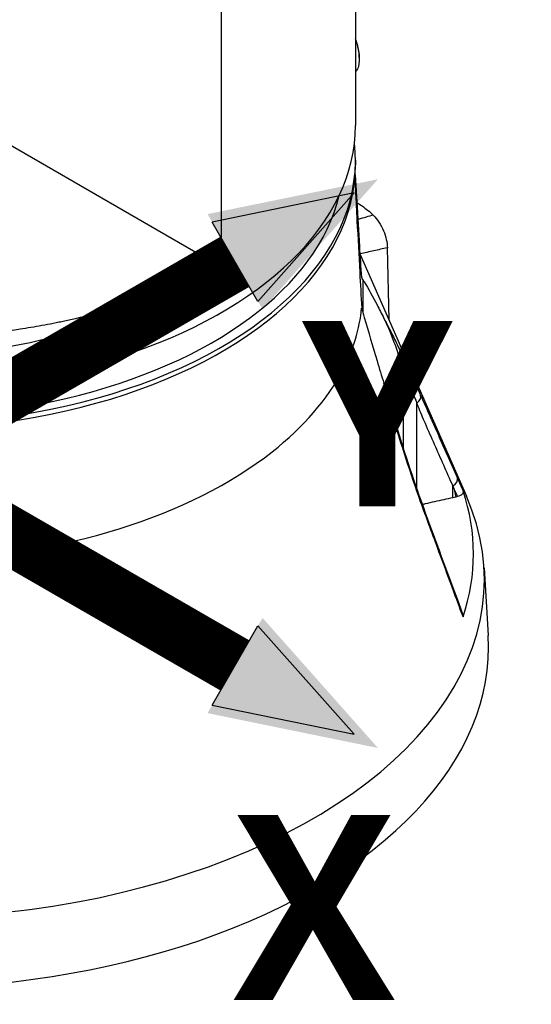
# Model space of a CAD drawing. Header units: millimetres. Extents: x 0 to 4378, y 0 to 2376.
# Tile 209 of 236: x 2770 to 2855, y 1098 to 1261. Entities that reach past the tile are written whole.
import ezdxf

# ---------------------------------------------------------------- set-up
doc = ezdxf.new("R2010")
doc.units = ezdxf.units.MM
doc.header["$LTSCALE"] = 0.2
doc.layers.add('01_Object Line', color=4, linetype='Continuous')
doc.layers.add('07_Special Line2', color=76, linetype='Continuous')
doc.layers.add('14_Mark', color=7, linetype='Continuous', true_color=0xe03c31)
doc.styles.add('Rainbow-5.0 Style', font='malgunsl.ttf')

# ---------------------------------------------------------------- blocks, each defined once
blk = doc.blocks.new('A$C3a84e81d')
for p, q in [((76, 189.41), (76, 143.16)), ((53.74, 186.43), (53.74, 119.72)), ((76.63, 154.47), (76.63, 154.26)), ((-4.03, 153.08), (53.74, 119.72)), ((76, 137.44), (76, 136.63)), ((75.95, 134.99), (76.35, 128.7)), ((81.56, 110.92), (81.29, 122.89)), ((76.79, 121.8), (94.4, 81.67)), ((77.23, 117.63), (77.23, 112.17)), ((27.64, 110.75), (27.64, 110.75)), ((73.68, 102.2), (73.68, 102.2)), ((83.94, 102.72), (83.96, 102.68)), ((83.94, 89.56), (83.94, 102.72)), ((70.01, 96.7), (70.01, 96.7)), ((86.18, 82.84), (86.18, 97.14)), ((68.66, 95.11), (68.66, 95.11)), ((68.75, 95.21), (68.75, 95.21)), ((69.49, 96.06), (69.49, 96.06)), ((67.56, 93.91), (67.56, 93.91)), ((83.94, 89.29), (83.94, 89.29)), ((92.15, 81.42), (92.15, 83.39)), ((86.18, 82.55), (86.18, 82.55)), ((92.94, 81.6), (92.65, 81.52)), ((97.32, 69.8), (97.99, 58.55))]:
    blk.add_line(p, q)
for centre, major_axis, ratio, start_param, end_param in [((0, 143.16), (76, 0), 0.57735, 4.145572, 6.283185), ((0, 137.44), (76, 0), 0.57735, 4.052056, 6.34836), ((0, 136.63), (76, 0), 0.57735, 4.038806, 6.283185), ((0, 137.44), (74, 0), 0.57735, 4.055455, 6.144873), ((0, 125.19), (51.87, 0), 0.57735, 6.0439, 6.043902), ((0, 126.01), (52.91, 0), 0.57735, 6.035202, 6.035205), ((0, 115.42), (77.15, 0), 0.57735, 5.992537, 6.226304), ((81.11, 107.95), (0.801, 0.853), 0.860347, 5.300819, 5.818739), ((0, 115.42), (77.15, 0), 0.57735, 5.649863, 5.992537), ((100.05, 35.25), (29.32, -91.96), 0.076516, 2.36282, 2.369225), ((85.41, 97.85), (1.37, 0.61), 0.66693, 4.986416, 6.208313), ((80.75, 94.92), (1.44, 0.41), 0.240769, 5.973612, 6.283053), ((0, 115.42), (-77.15, 0), 0.57735, 1.627678, 2.50827), ((91.51, 84.14), (1.37, 0.61), 0.643092, 4.905135, 6.224634), ((0, 72.12), (95.57, 0), 0.57735, 6.092629, 6.473742), ((0, 67.87), (97.38, 0), 0.57735, 3.92699, 6.531315), ((85.41, 80.5), (1.41, 0.5), 0.418724, 5.919409, 6.283188), ((91.51, 63.97), (1.41, 0.52), 0.445689, 5.900786, 6.283188), ((0, 56.61), (-98.05, 0), 0.57735, 6.248855, 9.459108)]:
    blk.add_ellipse(centre, major_axis=major_axis, ratio=ratio, start_param=start_param, end_param=end_param)
for points, knots in [([(76.63, 154.47), (76.63, 154.78), (76.61, 155.1), (76.56, 155.43), (76.5, 155.85), (76.41, 156.29), (76.28, 156.72), (76.2, 157.01), (76.11, 157.3), (76, 157.58)], [0.34124189, 0.34124189, 0.34124189, 0.34124189, 0.36807, 0.36807, 0.36807, 0.40198458, 0.40198458, 0.40198458, 0.42424612, 0.42424612, 0.42424612, 0.42424612]), ([(76, 157.43), (76.1, 157.16), (76.19, 156.88), (76.27, 156.6), (76.4, 156.15), (76.5, 155.7), (76.56, 155.27), (76.61, 154.85), (76.64, 154.45), (76.63, 154.06), (76.61, 153.7), (76.57, 153.35), (76.48, 153.04), (76.41, 152.74), (76.29, 152.47), (76.15, 152.23), (76.1, 152.16), (76.05, 152.09), (76, 152.02)], [0.6544394, 0.6544394, 0.6544394, 0.6544394, 0.6960322, 0.6960322, 0.6960322, 0.7638608, 0.7638608, 0.7638608, 0.8287712, 0.8287712, 0.8287712, 0.8906982, 0.8906982, 0.8906982, 0.9497333, 0.9497333, 0.9497333, 0.968704, 0.968704, 0.968704, 0.968704]), ([(75.91, 134.49), (75.92, 134.27), (75.93, 134.02), (75.96, 133.27), (75.98, 132.73), (76.04, 131.64), (76.06, 131.08), (76.14, 129.44), (76.2, 128.35), (76.4, 124.53), (76.55, 121.7), (76.81, 116.86), (76.92, 114.88), (77.03, 112.89)], [-8.302572, -8.302572, -8.302572, -8.302572, -8.238122, -8.238122, -8.074107, -8.074107, -7.910092, -7.910092, -7.582061, -7.582061, -6.634304, -6.634304, -5.982106, -5.982106, -5.982106, -5.982106]), ([(77.03, 117.95), (76.92, 119.71), (76.81, 121.45), (76.55, 125.62), (76.4, 128.01), (76.2, 131.04), (76.14, 131.88), (76.06, 133.07), (76.04, 133.46), (75.98, 134.17), (75.96, 134.5), (75.94, 134.76), (75.93, 134.77), (75.93, 134.79)], [-10.718087, -10.718087, -10.718087, -10.718087, -10.065889, -10.065889, -9.118131, -9.118131, -8.790101, -8.790101, -8.626085, -8.626085, -8.46207, -8.46207, -8.45423, -8.45423, -8.45423, -8.45423]), ([(76.24, 130.4), (76.52, 130.22), (76.81, 130.02), (77.09, 129.83), (77.71, 129.39), (78.33, 128.92), (78.93, 128.31)], [0.7646759, 0.7646759, 0.7646759, 0.7646759, 0.8381808, 0.8381808, 0.8381808, 1, 1, 1, 1]), ([(78.93, 128.31), (78.55, 128.2), (78.17, 128.09), (77.79, 127.98), (77.33, 127.85), (76.88, 127.72), (76.42, 127.59)], [0, 0, 0, 0, 0.1670722, 0.1670722, 0.1670722, 0.3644267, 0.3644267, 0.3644267, 0.3644267]), ([(78.93, 128.31), (79.28, 127.96), (79.6, 127.57), (80.18, 126.69), (80.44, 126.21), (80.85, 125.23), (81.01, 124.74), (81.22, 123.79), (81.28, 123.33), (81.29, 122.89)], [-0.6378238, -0.6378238, -0.6378238, -0.6378238, -0.4817031, -0.4817031, -0.3188172, -0.3188172, -0.1578884, -0.1578884, -0.000001, -0.000001, -0.000001, -0.000001]), ([(81.29, 122.89), (80.53, 122.72), (79.78, 122.56), (79.05, 122.39), (78.28, 122.22), (77.52, 122.05), (76.78, 121.89)], [0, 0, 0, 0, 0.3806895, 0.3806895, 0.3806895, 0.7837508, 0.7837508, 0.7837508, 0.7837508]), ([(53.74, 119.72), (51.91, 118.54), (50.06, 117.46), (48.21, 116.48), (46.21, 115.41), (44.21, 114.45), (42.25, 113.59), (41.8, 113.39), (41.36, 113.2), (40.91, 113.01), (39.2, 112.29), (37.51, 111.63), (35.87, 111.05), (35.51, 110.92), (35.15, 110.79), (34.8, 110.67), (34.03, 110.4), (33.27, 110.15), (32.53, 109.92), (32.31, 109.85), (32.1, 109.78), (31.89, 109.71), (31.42, 109.57), (30.95, 109.42), (30.48, 109.28), (30.25, 109.22), (30.02, 109.15), (29.79, 109.08), (29.68, 109.05), (29.56, 109.02), (29.45, 108.98), (29.33, 108.95), (29.26, 108.93), (29.11, 108.89), (24.47, 107.58), (19.7, 106.56), (14.91, 105.85), (14.83, 105.84), (14.75, 105.83), (14.68, 105.81), (13.53, 105.64), (12.38, 105.49), (11.23, 105.36), (10.61, 105.28), (10, 105.22), (9.38, 105.15), (8.75, 105.09), (8.13, 105.03), (7.51, 104.98), (7.46, 104.97), (7.4, 104.97), (7.35, 104.96), (4.91, 104.75), (2.43, 104.62), (0.06, 104.56), (-4.85, 104.43), (-9.77, 104.59), (-14.73, 105.06), (-15.34, 105.12), (-15.95, 105.18), (-16.57, 105.25), (-17.18, 105.32), (-17.79, 105.39), (-18.4, 105.47), (-19.61, 105.62), (-20.81, 105.79), (-22, 105.98), (-24.16, 106.33), (-26.3, 106.73), (-28.41, 107.19), (-28.61, 107.24), (-28.81, 107.28), (-29.01, 107.32), (-31.28, 107.84), (-33.52, 108.42), (-35.72, 109.08)], [0, 0, 0, 0, 0.0268593, 0.0268593, 0.0268593, 0.0558825, 0.0558825, 0.0558825, 0.0625, 0.0625, 0.0625, 0.088102, 0.088102, 0.088102, 0.09375, 0.09375, 0.09375, 0.1058986, 0.1058986, 0.1058986, 0.109375, 0.109375, 0.109375, 0.1171875, 0.1171875, 0.1171875, 0.1210937, 0.1210937, 0.1210937, 0.1230469, 0.1230469, 0.1230469, 0.125, 0.125, 0.125, 0.1865064, 0.1865064, 0.1865064, 0.1875, 0.1875, 0.1875, 0.2022042, 0.2022042, 0.2022042, 0.2101236, 0.2101236, 0.2101236, 0.2180828, 0.2180828, 0.2180828, 0.21875, 0.21875, 0.21875, 0.25, 0.25, 0.25, 0.3146789, 0.3146789, 0.3146789, 0.3226569, 0.3226569, 0.3226569, 0.3306082, 0.3306082, 0.3306082, 0.3464266, 0.3464266, 0.3464266, 0.375, 0.375, 0.375, 0.3777022, 0.3777022, 0.3777022, 0.4086021, 0.4086021, 0.4086021, 0.4086021]), ([(-31.63, 111.44), (-31.2, 111.34), (-30.78, 111.23), (-29.22, 110.87), (-28.06, 110.61), (-26.27, 110.25), (-25.67, 110.13), (-24.45, 109.9), (-23.78, 109.78), (-22.04, 109.49), (-20.85, 109.3), (-18.99, 109.03), (-18.36, 108.95), (-17.4, 108.83), (-16.92, 108.77), (-16.43, 108.71), (-16.1, 108.67), (-15.91, 108.65), (-13.59, 108.39), (-11.24, 108.19), (-7.47, 107.97), (-6.18, 107.91), (-4.17, 107.85), (-3.49, 107.84), (-2.45, 107.82), (-2.11, 107.82), (-1.58, 107.82), (-1.41, 107.81), (-1.05, 107.81), (-0.84, 107.81), (1.54, 107.81), (3.92, 107.87), (7.7, 108.07), (8.99, 108.15), (10.98, 108.31), (11.65, 108.37), (12.67, 108.46), (13.18, 108.51), (13.69, 108.56), (14.04, 108.6), (14.25, 108.62), (16.57, 108.88), (18.88, 109.18), (22.47, 109.76), (23.69, 109.98), (25.55, 110.33), (26.18, 110.45), (27.13, 110.65), (27.45, 110.71), (28.08, 110.85), (28.45, 110.93), (30.92, 111.48), (33.13, 112.03), (36.46, 112.96), (37.58, 113.29), (39.24, 113.81), (39.8, 113.99), (40.91, 114.36), (41.49, 114.55), (46.24, 116.21), (50.17, 117.88), (53.74, 119.72)], [0.2383127, 0.2383127, 0.2383127, 0.2383127, 0.25, 0.25, 0.28125, 0.28125, 0.296875, 0.296875, 0.3125, 0.3125, 0.34375, 0.34375, 0.359375, 0.359375, 0.3671875, 0.3710938, 0.3710938, 0.375, 0.375, 0.4375, 0.4375, 0.46875, 0.46875, 0.484375, 0.484375, 0.4921875, 0.4921875, 0.4960938, 0.4960938, 0.5, 0.5, 0.5625, 0.5625, 0.59375, 0.59375, 0.609375, 0.609375, 0.6171875, 0.6210938, 0.6210938, 0.625, 0.625, 0.6875, 0.6875, 0.71875, 0.71875, 0.734375, 0.734375, 0.7421875, 0.7421875, 0.75, 0.75, 0.8125, 0.8125, 0.84375, 0.84375, 0.859375, 0.859375, 0.875, 0.875, 1, 1, 1, 1]), ([(77.23, 117.63), (77.31, 117.5), (77.39, 117.37), (78.15, 116.09), (78.85, 114.8), (79.95, 112.69), (80.33, 111.95), (80.71, 111.18)], [10.331972, 10.331972, 10.331972, 10.331972, 10.418454, 10.418454, 11.174175, 11.174175, 11.561016, 11.561016, 11.561016, 11.561016]), ([(77.23, 112.17), (77.31, 111.89), (77.39, 111.61), (78.15, 108.94), (78.85, 106.53), (79.95, 102.88), (80.33, 101.64), (80.71, 100.41)], [-6.98839, -6.98839, -6.98839, -6.98839, -6.901908, -6.901908, -6.146186, -6.146186, -5.759883, -5.759883, -5.759883, -5.759883]), ([(80.71, 111.18), (80.97, 110.66), (81.22, 110.12), (81.7, 109.02), (81.94, 108.43), (82.16, 107.85)], [-0.542815, -0.542815, -0.542815, -0.542815, -0.2712747, -0.2712747, -0.0000024, -0.0000024, -0.0000024, -0.0000024]), ([(82.15, 108.4), (82.32, 108.06), (82.5, 107.7), (82.67, 107.34), (82.86, 106.96), (83.05, 106.57), (83.24, 106.17), (83.62, 105.38), (84, 104.56), (84.39, 103.71), (84.95, 102.51), (85.51, 101.27), (86.09, 100)], [0, 0, 0, 0, 0.1198668, 0.1198668, 0.1198668, 0.2457072, 0.2457072, 0.2457072, 0.4972778, 0.4972778, 0.4972778, 0.8526404, 0.8526404, 0.8526404, 0.8526404]), ([(82.16, 107.85), (82.46, 107.05), (82.77, 106.16), (83.31, 104.53), (83.52, 103.91), (83.74, 103.26), (83.79, 103.12), (83.87, 102.9), (83.9, 102.81), (83.94, 102.72)], [-0.5896878, -0.5896878, -0.5896878, -0.5896878, -0.3346623, -0.3346623, -0.1007953, -0.1007953, -0.0408483, -0.0408483, 0, 0, 0, 0]), ([(84.12, 102.28), (84.18, 102.13), (84.25, 101.96), (84.37, 101.66), (84.44, 101.51), (84.49, 101.38), (84.53, 101.27), (84.55, 101.22), (84.57, 101.17), (84.59, 101.13), (84.6, 101.09), (84.61, 101.09), (84.63, 101.03), (84.72, 100.81), (84.81, 100.59), (84.89, 100.38), (84.93, 100.28), (84.98, 100.17), (85.02, 100.07), (85.06, 99.96), (85.11, 99.84), (85.14, 99.76), (85.21, 99.6), (85.28, 99.41), (85.37, 99.19), (85.45, 98.98), (85.54, 98.76), (85.66, 98.46), (85.72, 98.31), (85.77, 98.17), (85.81, 98.06), (85.84, 98.01), (85.85, 97.96), (85.87, 97.92), (85.89, 97.87), (85.89, 97.86), (85.92, 97.8), (86.01, 97.56), (86.09, 97.36), (86.18, 97.14)], [0.0000001, 0.0000001, 0.0000001, 0.0000001, 0.125, 0.125, 0.125, 0.1875, 0.1875, 0.1875, 0.21875, 0.21875, 0.21875, 0.25, 0.25, 0.25, 0.375, 0.375, 0.375, 0.4375, 0.4375, 0.4375, 0.5, 0.5, 0.5, 0.625, 0.625, 0.625, 0.75, 0.75, 0.75, 0.8125, 0.8125, 0.8125, 0.84375, 0.84375, 0.84375, 0.875, 0.875, 0.875, 1, 1, 1, 1]), ([(82.15, 95.2), (81.91, 96.06), (81.66, 96.93), (81.42, 97.79), (81.18, 98.66), (80.94, 99.53), (80.71, 100.41)], [0, 0, 0, 0, 0.499876, 0.499876, 0.499876, 1, 1, 1, 1]), ([(80.71, 100.41), (80.97, 99.56), (81.22, 98.71), (81.55, 97.57), (81.64, 97.26), (81.73, 96.94)], [0.0000001, 0.0000001, 0.0000001, 0.0000001, 0.2754495, 0.2754495, 0.3774695, 0.3774695, 0.3774695, 0.3774695]), ([(86.81, 98.4), (87.31, 97.28), (87.82, 96.14), (88.32, 95), (88.69, 94.18), (89.05, 93.36), (89.42, 92.54), (89.56, 92.22), (89.71, 91.89), (89.85, 91.56), (90.29, 90.58), (90.72, 89.6), (91.16, 88.62), (91.74, 87.31), (92.32, 86), (92.9, 84.69)], [0, 0, 0, 0, 0.250019, 0.250019, 0.250019, 0.428779, 0.428779, 0.428779, 0.500005, 0.500005, 0.500005, 0.71439, 0.71439, 0.71439, 1, 1, 1, 1]), ([(92.15, 83.39), (91.14, 85.68), (90.13, 87.97), (89.11, 90.26), (88.6, 91.41), (88.09, 92.56), (87.59, 93.71), (87.17, 94.66), (86.78, 95.61), (86.41, 96.56), (86.33, 96.75), (86.25, 96.95), (86.18, 97.14)], [0, 0, 0, 0, 0.5, 0.5, 0.5, 0.750745, 0.750745, 0.750745, 0.957271, 0.957271, 0.957271, 1, 1, 1, 1]), ([(86.81, 80.76), (85.99, 83.06), (85.19, 85.42), (84.41, 87.82), (83.63, 90.23), (82.87, 92.68), (82.15, 95.2)], [0, 0, 0, 0, 0.499739, 0.499739, 0.499739, 1, 1, 1, 1]), ([(92.15, 83.39), (92.2, 83.27), (92.25, 83.16), (92.36, 82.82), (92.41, 82.64), (92.52, 82.17), (92.59, 81.82), (92.65, 81.52)], [0, 0, 0, 0, 0.0488335, 0.0488335, 0.0915095, 0.0915095, 0.1713664, 0.1713664, 0.1713664, 0.1713664]), ([(93.84, 82.57), (93.87, 82.48), (93.87, 82.38), (93.82, 82.19), (93.76, 82.09), (93.6, 81.91), (93.49, 81.83), (93.23, 81.7), (93.1, 81.64), (92.94, 81.6)], [-0.2052699, -0.2052699, -0.2052699, -0.2052699, -0.1555474, -0.1555474, -0.102641, -0.102641, -0.050092, -0.050092, 0, 0, 0, 0]), ([(92.9, 64.22), (92.59, 65.06), (92.28, 65.9), (91.97, 66.74), (91.26, 68.65), (90.56, 70.56), (89.85, 72.47), (89.34, 73.85), (88.83, 75.22), (88.32, 76.6), (88.3, 76.67), (88.27, 76.75), (88.24, 76.82), (87.76, 78.12), (87.28, 79.43), (86.81, 80.76)], [0, 0, 0, 0, 0.152677, 0.152677, 0.152677, 0.499986, 0.499986, 0.499986, 0.749983, 0.749983, 0.749983, 0.763385, 0.763385, 0.763385, 1, 1, 1, 1]), ([(92.15, 81.42), (91.14, 81.2), (90.13, 80.97), (88.6, 80.63), (88.09, 80.51), (87.41, 80.36), (87.25, 80.32), (87.08, 80.28)], [0, 0, 0, 0, 0.5, 0.5, 0.75, 0.75, 0.8358403, 0.8358403, 0.8358403, 0.8358403]), ([(93.84, 61.67), (93.64, 62.21), (93.44, 62.75), (93.24, 63.29), (93.13, 63.6), (93.01, 63.91), (92.9, 64.22)], [0, 0, 0, 0, 0.637195, 0.637195, 0.637195, 1, 1, 1, 1]), ([(93.83, 62), (93.84, 61.99), (93.84, 61.97), (93.87, 61.86), (93.87, 61.76), (93.84, 61.67)], [-0.05826319, -0.05826319, -0.05826319, -0.05826319, -0.04971177, -0.04971177, 0, 0, 0, 0])]:
    blk.add_open_spline(points, degree=3, knots=knots)
for points in [[(77.23, 117.63), (77.16, 117.74), (77.09, 117.85), (77.03, 117.95)], [(77.03, 112.89), (77.09, 112.65), (77.16, 112.41), (77.23, 112.17)], [(80.71, 111.18), (81.18, 110.32), (81.66, 109.38), (82.15, 108.4)], [(86.09, 100), (86.33, 99.47), (86.57, 98.94), (86.81, 98.4)], [(81.73, 96.94), (81.88, 96.4), (82.04, 95.87), (82.19, 95.33)], [(82.19, 95.33), (83.63, 90.34), (85.2, 85.57), (86.83, 81)], [(92.94, 81.6), (92.68, 82.2), (92.42, 82.79), (92.15, 83.39)], [(92.9, 84.69), (93.21, 83.99), (93.53, 83.28), (93.84, 82.57)], [(86.83, 81), (88.82, 75.41), (90.88, 69.98), (92.91, 64.49)], [(92.65, 81.52), (92.4, 81.48), (92.28, 81.45), (92.15, 81.42)], [(92.91, 64.49), (93.22, 63.66), (93.53, 62.83), (93.83, 62)]]:
    blk.add_open_spline(points, degree=3)
blk = doc.blocks.new('Blk$A46N0-6W24B')
at = {"layer": '07_Special Line2'}
blk.add_hatch(color=256, dxfattribs=at).paths.add_polyline_path([(41.633, 24.389), (26.911, 21.376), (31.663, 13.145)])
at = {"layer": '14_Mark'}
blk.add_hatch(color=256, dxfattribs=at).paths.add_polyline_path([(41.633, -24.767), (31.663, -13.524), (26.911, -21.755)])
at = {"layer": '07_Special Line2'}
for p, q in [((39.576, 23.201), (27.307, 20.69)), ((31.267, 13.831), (39.576, 23.201)), ((31.267, 13.831), (27.307, 20.69))]:
    blk.add_line(p, q, dxfattribs=at)
at = {"layer": '07_Special Line2', "const_width": 5}
blk.add_lwpolyline([(29.287, 17.261), (-0.937, -0.189)], dxfattribs=at)
at = {"layer": '14_Mark'}
for p, q in [((27.307, -21.069), (31.267, -14.21)), ((39.576, -23.579), (31.267, -14.21)), ((27.307, -21.069), (39.576, -23.579))]:
    blk.add_line(p, q, dxfattribs=at)
at = {"layer": '14_Mark', "const_width": 5}
blk.add_lwpolyline([(29.287, -17.639), (-0.937, -0.189)], dxfattribs=at)
at = {"layer": '07_Special Line2', "insert": (35.08, 4.128), "char_height": 16, "attachment_point": 4, "style": 'Rainbow-5.0 Style'}
blk.add_mtext('{\\fMalgun Gothic Semilight|b1|i0|c129|p50;Y}', dxfattribs=at)
at = {"layer": '14_Mark', "insert": (29.174, -38.543), "char_height": 16, "attachment_point": 4, "style": 'Rainbow-5.0 Style'}
blk.add_mtext('{\\fMalgun Gothic Semilight|b1|i0|c129|p50;X}', dxfattribs=at)

msp = doc.modelspace()

# ---------------------------------------------------------------- block references
at = {"xscale": 1.92, "yscale": 1.92, "zscale": 1.92}
msp.add_blockref('Blk$A46N0-6W24B', (2749.308, 1187.912), dxfattribs=at)
at = {"layer": '01_Object Line'}
msp.add_blockref('A$C3a84e81d', (2749.512, 1100.467), dxfattribs=at)

doc.saveas('drawing.dxf')
